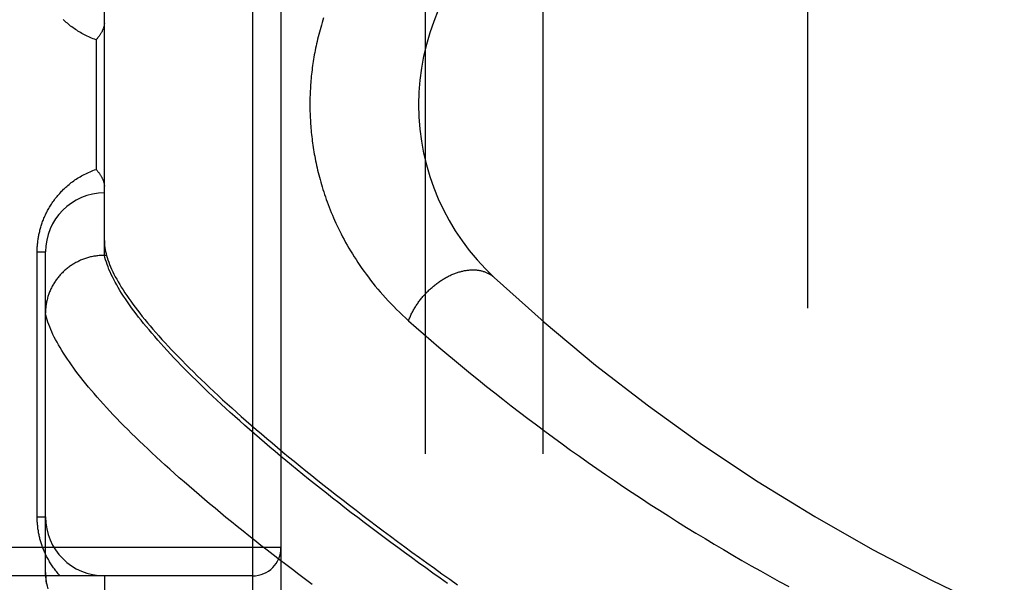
# Model space of a CAD drawing. Header units: inches. Extents: x 0 to 221, y 0 to 143.
# Tile 196 of 256: x 94.611 to 95.656, y 100.064 to 100.661. Entities that reach past the tile are written whole.
import ezdxf

# ---------------------------------------------------------------- set-up
doc = ezdxf.new("R2010")
doc.units = ezdxf.units.IN
doc.header["$LTSCALE"] = 12.142857
doc.header["$MEASUREMENT"] = 0
doc.linetypes.add('HIDDEN', pattern=[0.2, 0.1, -0.1])
for name, color, linetype in [('DEFAULT_2', 8, 'HIDDEN'), ('RIGHTHAND_DOOR_ASSEMBLY', 7, 'CONTINUOUS'), ('SUBPANEL', 7, 'CONTINUOUS')]:
    doc.layers.add(name, color=color, linetype=linetype)

msp = doc.modelspace()

# ---------------------------------------------------------------- linework, layer by layer
at = {"layer": 'DEFAULT_2', "color": 8, "linetype": 'HIDDEN'}
msp.add_line((95.4472, 103.9976), (95.4472, 34.8936), dxfattribs=at)
at = {"layer": 'RIGHTHAND_DOOR_ASSEMBLY', "color": 8, "linetype": 'HIDDEN'}
for p, q in [((94.858, 100.014), (94.858, 101.1272)), ((94.888, 101.0978), (94.888, 100.0434)), ((94.7005, 100.4106), (94.7005, 100.7306)), ((94.6917, 100.6393), (94.6917, 100.5018)), ((94.6292, 100.1331), (94.6292, 100.4143)), ((94.6292, 100.4143), (94.638, 100.4143)), ((94.638, 100.074), (94.638, 100.4143)), ((94.7005, 100.4106), (94.6993, 100.4106)), ((94.7028, 100.4106), (94.7005, 100.4106)), ((94.6292, 100.1331), (94.638, 100.1331)), ((94.888, 100.1006), (93.796, 100.1006)), ((94.858, 100.0706), (93.796, 100.0706)), ((94.638, 100.074), (94.638, 100.0716)), ((94.7005, 100.0706), (94.7005, 100.0128))]:
    msp.add_line(p, q, dxfattribs=at)
for points in [[(94.6917, 100.6393), (94.6901, 100.6399), (94.6885, 100.6405), (94.6869, 100.6411), (94.6854, 100.6418), (94.6839, 100.6424), (94.6824, 100.6431), (94.6809, 100.6438), (94.6794, 100.6446), (94.678, 100.6453), (94.6765, 100.6461), (94.6751, 100.6469), (94.6738, 100.6477), (94.6724, 100.6486), (94.6711, 100.6494), (94.6698, 100.6503), (94.6685, 100.6512), (94.6672, 100.6521), (94.666, 100.653), (94.6647, 100.6539), (94.6635, 100.6549), (94.6624, 100.6559), (94.6612, 100.6568), (94.6601, 100.6578), (94.659, 100.6588), (94.6579, 100.6598), (94.6568, 100.6609)], [(94.7005, 100.6569), (94.7005, 100.6565), (94.7004, 100.6561), (94.7004, 100.6557), (94.7004, 100.6553), (94.7003, 100.6548), (94.7002, 100.6544), (94.7001, 100.6539), (94.7, 100.6535), (94.6999, 100.653), (94.6997, 100.6525), (94.6996, 100.652), (94.6994, 100.6515), (94.6992, 100.651), (94.699, 100.6505), (94.6988, 100.6499), (94.6986, 100.6494), (94.6983, 100.6489), (94.698, 100.6483), (94.6978, 100.6478), (94.6974, 100.6472), (94.6971, 100.6467), (94.6968, 100.6461), (94.6964, 100.6456), (94.6961, 100.645), (94.6957, 100.6444), (94.6953, 100.6439), (94.6949, 100.6433), (94.6945, 100.6427), (94.694, 100.6422), (94.6936, 100.6416), (94.6931, 100.641), (94.6927, 100.6405), (94.6922, 100.6399), (94.6917, 100.6393)], [(94.9333, 100.6627), (94.9324, 100.6602), (94.9317, 100.6576), (94.9309, 100.655), (94.9302, 100.6525), (94.9295, 100.65), (94.9288, 100.6475), (94.9281, 100.645), (94.9275, 100.6425), (94.9269, 100.6401), (94.9263, 100.6376), (94.9258, 100.6352), (94.9253, 100.6328), (94.9248, 100.6304), (94.9243, 100.6281), (94.9239, 100.6257), (94.9234, 100.6234), (94.923, 100.621), (94.9226, 100.6187), (94.9223, 100.6164), (94.9219, 100.6141), (94.9216, 100.6119), (94.9213, 100.6096), (94.921, 100.6073), (94.9207, 100.6051), (94.9205, 100.6028), (94.9202, 100.6006), (94.92, 100.5984), (94.9198, 100.5962), (94.9197, 100.5939), (94.9195, 100.5917), (94.9193, 100.5895), (94.9192, 100.5873), (94.9191, 100.5851), (94.919, 100.5829), (94.9189, 100.5807), (94.9188, 100.5786), (94.9188, 100.5764), (94.9188, 100.5742), (94.9187, 100.572), (94.9187, 100.5698), (94.9188, 100.5676), (94.9188, 100.5654), (94.9188, 100.5632), (94.9189, 100.561), (94.919, 100.5588), (94.9191, 100.5566), (94.9192, 100.5544), (94.9193, 100.5522), (94.9195, 100.55), (94.9196, 100.5478), (94.9198, 100.5455), (94.92, 100.5433), (94.9202, 100.541), (94.9204, 100.5388), (94.9207, 100.5365), (94.921, 100.5343), (94.9212, 100.532), (94.9216, 100.5297), (94.9219, 100.5274), (94.9222, 100.5251), (94.9226, 100.5227), (94.923, 100.5204), (94.9234, 100.518), (94.9238, 100.5157), (94.9243, 100.5133), (94.9248, 100.5109), (94.9253, 100.5085), (94.9258, 100.506), (94.9263, 100.5036), (94.9269, 100.5011), (94.9275, 100.4986), (94.9282, 100.4961), (94.9288, 100.4935), (94.9295, 100.491), (94.9302, 100.4884), (94.931, 100.4858), (94.9318, 100.4832), (94.9326, 100.4806), (94.9334, 100.478), (94.9343, 100.4753), (94.9352, 100.4727), (94.9361, 100.47), (94.9371, 100.4673), (94.9381, 100.4645), (94.9392, 100.4618), (94.9403, 100.459), (94.9414, 100.4562), (94.9426, 100.4534), (94.9438, 100.4506), (94.945, 100.4478), (94.9463, 100.4449), (94.9477, 100.442), (94.9491, 100.4391), (94.9505, 100.4362), (94.952, 100.4333), (94.9535, 100.4303), (94.9551, 100.4273), (94.9567, 100.4243), (94.9584, 100.4213), (94.9602, 100.4183), (94.962, 100.4153), (94.9638, 100.4122), (94.9657, 100.4091), (94.9677, 100.4061), (94.9697, 100.403), (94.9718, 100.3999), (94.974, 100.3968), (94.9762, 100.3936), (94.9784, 100.3905), (94.9808, 100.3874), (94.9832, 100.3843), (94.9856, 100.3811), (94.9882, 100.378), (94.9907, 100.3749), (94.9934, 100.3718), (94.9961, 100.3686), (94.9989, 100.3655), (95.0018, 100.3624), (95.0047, 100.3594), (95.0077, 100.3563), (95.0107, 100.3533), (95.0138, 100.3502), (95.017, 100.3472), (95.0202, 100.3442), (95.0235, 100.3413)], [(94.6292, 100.4143), (94.6292, 100.4154), (94.6292, 100.4165), (94.6292, 100.4176), (94.6293, 100.4186), (94.6293, 100.4197), (94.6294, 100.4208), (94.6295, 100.4219), (94.6296, 100.4229), (94.6297, 100.424), (94.6298, 100.4251), (94.6299, 100.4262), (94.6301, 100.4273), (94.6303, 100.4284), (94.6304, 100.4295), (94.6306, 100.4306), (94.6308, 100.4317), (94.631, 100.4328), (94.6313, 100.4339), (94.6315, 100.435), (94.6318, 100.4361), (94.6321, 100.4373), (94.6324, 100.4384), (94.6327, 100.4396), (94.633, 100.4407), (94.6334, 100.4418), (94.6337, 100.443), (94.6341, 100.4442), (94.6345, 100.4453), (94.6349, 100.4465), (94.6354, 100.4477), (94.6358, 100.4488), (94.6363, 100.45), (94.6368, 100.4512), (94.6373, 100.4523), (94.6379, 100.4535), (94.6384, 100.4547), (94.639, 100.4559), (94.6396, 100.457), (94.6402, 100.4582), (94.6409, 100.4594), (94.6415, 100.4605), (94.6422, 100.4617), (94.6429, 100.4628), (94.6436, 100.464), (94.6444, 100.4651), (94.6451, 100.4663), (94.6459, 100.4674), (94.6467, 100.4686), (94.6476, 100.4697), (94.6484, 100.4708), (94.6493, 100.472), (94.6502, 100.4731), (94.6512, 100.4742), (94.6521, 100.4753), (94.6531, 100.4764), (94.6541, 100.4775), (94.6551, 100.4786), (94.6562, 100.4796), (94.6572, 100.4807), (94.6583, 100.4817), (94.6594, 100.4828), (94.6606, 100.4838), (94.6618, 100.4848), (94.663, 100.4858), (94.6642, 100.4868), (94.6654, 100.4878), (94.6667, 100.4887), (94.668, 100.4897), (94.6693, 100.4906), (94.6706, 100.4915), (94.672, 100.4924), (94.6734, 100.4932), (94.6748, 100.4941), (94.6762, 100.4949), (94.6777, 100.4957), (94.6792, 100.4965), (94.6807, 100.4972), (94.6822, 100.498), (94.6837, 100.4987), (94.6853, 100.4994), (94.6868, 100.5), (94.6884, 100.5007), (94.6901, 100.5013), (94.6917, 100.5018)], [(94.6917, 100.5018), (94.6922, 100.5013), (94.6927, 100.5007), (94.6931, 100.5001), (94.6936, 100.4996), (94.694, 100.499), (94.6945, 100.4984), (94.6949, 100.4979), (94.6953, 100.4973), (94.6957, 100.4967), (94.6961, 100.4962), (94.6964, 100.4956), (94.6968, 100.4951), (94.6971, 100.4945), (94.6974, 100.4939), (94.6978, 100.4934), (94.698, 100.4928), (94.6983, 100.4923), (94.6986, 100.4918), (94.6988, 100.4912), (94.699, 100.4907), (94.6992, 100.4902), (94.6994, 100.4897), (94.6996, 100.4892), (94.6997, 100.4887), (94.6999, 100.4882), (94.7, 100.4877), (94.7001, 100.4873), (94.7002, 100.4868), (94.7003, 100.4863), (94.7004, 100.4859), (94.7004, 100.4855), (94.7004, 100.4851), (94.7005, 100.4846), (94.7005, 100.4842)], [(94.7005, 100.4265), (94.7005, 100.4247), (94.7006, 100.4228), (94.7008, 100.4208), (94.7011, 100.4188), (94.7014, 100.4168), (94.7018, 100.4148), (94.7023, 100.4127), (94.7028, 100.4106)], [(94.6993, 100.4106), (94.6982, 100.4105), (94.6971, 100.4105), (94.6959, 100.4104), (94.6948, 100.4103), (94.6937, 100.4102), (94.6926, 100.4101), (94.6915, 100.4099), (94.6903, 100.4098), (94.6892, 100.4096), (94.6881, 100.4094), (94.687, 100.4091), (94.6859, 100.4089), (94.6848, 100.4086), (94.6837, 100.4083), (94.6827, 100.408), (94.6816, 100.4077), (94.6805, 100.4074), (94.6794, 100.407), (94.6784, 100.4066), (94.6773, 100.4062), (94.6763, 100.4058), (94.6752, 100.4054), (94.6742, 100.4049), (94.6732, 100.4044), (94.6722, 100.4039), (94.6712, 100.4034), (94.6702, 100.4029), (94.6692, 100.4024), (94.6682, 100.4018), (94.6673, 100.4012), (94.6663, 100.4006), (94.6654, 100.4), (94.6645, 100.3994), (94.6635, 100.3987), (94.6626, 100.3981), (94.6617, 100.3974), (94.6609, 100.3967), (94.66, 100.396), (94.6591, 100.3953), (94.6583, 100.3945), (94.6575, 100.3938), (94.6567, 100.393), (94.6559, 100.3922), (94.6551, 100.3914), (94.6543, 100.3906), (94.6536, 100.3898), (94.6528, 100.389), (94.6521, 100.3881), (94.6514, 100.3873), (94.6507, 100.3864), (94.65, 100.3855), (94.6494, 100.3846), (94.6487, 100.3837), (94.6481, 100.3828), (94.6475, 100.3819), (94.6469, 100.3809), (94.6463, 100.38), (94.6458, 100.379), (94.6452, 100.378), (94.6447, 100.377), (94.6442, 100.3761), (94.6437, 100.3751), (94.6433, 100.3741), (94.6428, 100.373), (94.6424, 100.372), (94.642, 100.371), (94.6416, 100.3699), (94.6412, 100.3689), (94.6409, 100.3679), (94.6406, 100.3668), (94.6402, 100.3657), (94.64, 100.3647), (94.6397, 100.3636), (94.6394, 100.3625), (94.6392, 100.3614), (94.639, 100.3604), (94.6388, 100.3593), (94.6386, 100.3582), (94.6385, 100.3571), (94.6383, 100.356), (94.6382, 100.3549), (94.6381, 100.3538), (94.6381, 100.3527), (94.638, 100.3516), (94.638, 100.3505), (94.638, 100.3494)], [(94.7034, 100.4008), (94.7026, 100.4033), (94.7018, 100.4058), (94.7011, 100.4082), (94.7005, 100.4106)], [(94.7028, 100.4106), (94.7035, 100.4082), (94.7043, 100.4059), (94.7051, 100.4034), (94.7061, 100.401), (94.7071, 100.3985), (94.7082, 100.3959), (94.7095, 100.3933), (94.7107, 100.3907), (94.7121, 100.388), (94.7136, 100.3853), (94.7152, 100.3825), (94.7168, 100.3797), (94.7185, 100.3769), (94.7203, 100.374), (94.7223, 100.371), (94.7243, 100.368), (94.7263, 100.365), (94.7285, 100.3619), (94.7308, 100.3588), (94.7331, 100.3557), (94.7356, 100.3524), (94.7381, 100.3492), (94.7407, 100.3459), (94.7434, 100.3425), (94.7462, 100.3392), (94.7491, 100.3357), (94.7521, 100.3322), (94.7552, 100.3287), (94.7583, 100.3252), (94.7616, 100.3215), (94.7649, 100.3179), (94.7684, 100.3142), (94.7719, 100.3104), (94.7755, 100.3066), (94.7792, 100.3028), (94.783, 100.2989), (94.7869, 100.295), (94.7909, 100.291), (94.795, 100.287), (94.7991, 100.2829), (94.8034, 100.2788), (94.8078, 100.2746), (94.8122, 100.2704), (94.8168, 100.2662), (94.8214, 100.2619), (94.8261, 100.2575), (94.8309, 100.2531), (94.8358, 100.2487), (94.8408, 100.2442), (94.8459, 100.2397), (94.8511, 100.2352), (94.8564, 100.2305), (94.8618, 100.2259), (94.8673, 100.2212), (94.8729, 100.2164), (94.8785, 100.2117), (94.8843, 100.2068), (94.8901, 100.2019), (94.8961, 100.197), (94.9021, 100.1921), (94.9083, 100.1871), (94.9145, 100.182), (94.9208, 100.1769), (94.9273, 100.1718), (94.9338, 100.1666), (94.9404, 100.1614), (94.9471, 100.1562), (94.9539, 100.1509), (94.9608, 100.1455), (94.9678, 100.1402), (94.9749, 100.1347), (94.9821, 100.1293), (94.9894, 100.1238), (94.9967, 100.1183), (95.0042, 100.1127), (95.0117, 100.1071), (95.0194, 100.1015), (95.0271, 100.0958), (95.035, 100.0901), (95.0429, 100.0844), (95.0509, 100.0786), (95.059, 100.0728), (95.0672, 100.067), (95.0755, 100.0612)], [(95.0649, 100.0626), (95.0571, 100.0681), (95.0494, 100.0735), (95.0418, 100.079), (95.0342, 100.0844), (95.0267, 100.0899), (95.0193, 100.0953), (95.012, 100.1007), (95.0047, 100.106), (94.9975, 100.1113), (94.9904, 100.1167), (94.9834, 100.1219), (94.9764, 100.1272), (94.9695, 100.1324), (94.9627, 100.1376), (94.956, 100.1428), (94.9494, 100.148), (94.9428, 100.1531), (94.9363, 100.1582), (94.9299, 100.1632), (94.9236, 100.1683), (94.9174, 100.1733), (94.9113, 100.1782), (94.9052, 100.1831), (94.8992, 100.188), (94.8933, 100.1929), (94.8875, 100.1977), (94.8818, 100.2025), (94.8762, 100.2073), (94.8706, 100.212), (94.8652, 100.2167), (94.8598, 100.2213), (94.8545, 100.2259), (94.8493, 100.2305), (94.8442, 100.235), (94.8392, 100.2395), (94.8342, 100.2439), (94.8294, 100.2483), (94.8246, 100.2527), (94.8199, 100.2571), (94.8153, 100.2613), (94.8108, 100.2656), (94.8064, 100.2698), (94.8021, 100.274), (94.7979, 100.2781), (94.7937, 100.2822), (94.7896, 100.2862), (94.7857, 100.2902), (94.7818, 100.2942), (94.778, 100.2981), (94.7743, 100.302), (94.7707, 100.3058), (94.7672, 100.3096), (94.7637, 100.3134), (94.7604, 100.3171), (94.7571, 100.3208), (94.7539, 100.3244), (94.7508, 100.328), (94.7479, 100.3315), (94.7449, 100.335), (94.7421, 100.3384), (94.7394, 100.3418), (94.7368, 100.3452), (94.7342, 100.3485), (94.7318, 100.3518), (94.7294, 100.355), (94.7271, 100.3582), (94.7249, 100.3614), (94.7228, 100.3645), (94.7208, 100.3675), (94.7188, 100.3706), (94.717, 100.3735), (94.7152, 100.3765), (94.7136, 100.3793), (94.712, 100.3822), (94.7105, 100.385), (94.7091, 100.3877), (94.7078, 100.3904), (94.7066, 100.3931), (94.7054, 100.3957), (94.7044, 100.3983), (94.7034, 100.4008)], [(95.0235, 100.3413), (95.0239, 100.3423), (95.0243, 100.3433), (95.0247, 100.3442), (95.0251, 100.3452), (95.0255, 100.3462), (95.026, 100.3472), (95.0264, 100.3482), (95.0269, 100.3492), (95.0274, 100.3501), (95.0279, 100.3511), (95.0285, 100.3521), (95.029, 100.3531), (95.0296, 100.354), (95.0301, 100.355), (95.0307, 100.3559), (95.0313, 100.3569), (95.0319, 100.3578), (95.0326, 100.3588), (95.0332, 100.3597), (95.0338, 100.3606), (95.0345, 100.3615), (95.0352, 100.3624), (95.0359, 100.3634), (95.0366, 100.3643), (95.0373, 100.3651), (95.038, 100.366), (95.0388, 100.3669), (95.0395, 100.3678), (95.0403, 100.3686), (95.041, 100.3695), (95.0418, 100.3703), (95.0426, 100.3711), (95.0434, 100.372), (95.0442, 100.3728), (95.045, 100.3736), (95.0459, 100.3743), (95.0467, 100.3751), (95.0476, 100.3759), (95.0484, 100.3766), (95.0493, 100.3774), (95.0501, 100.3781), (95.051, 100.3788), (95.0519, 100.3795), (95.0528, 100.3802), (95.0537, 100.3809), (95.0546, 100.3816), (95.0555, 100.3822), (95.0564, 100.3828), (95.0573, 100.3835), (95.0583, 100.3841), (95.0592, 100.3847), (95.0601, 100.3853), (95.061, 100.3858), (95.062, 100.3864), (95.0629, 100.3869), (95.0639, 100.3874), (95.0648, 100.3879), (95.0658, 100.3884), (95.0667, 100.3889), (95.0677, 100.3893), (95.0687, 100.3898), (95.0696, 100.3902), (95.0706, 100.3906), (95.0715, 100.391), (95.0725, 100.3914), (95.0734, 100.3917), (95.0744, 100.3921), (95.0754, 100.3924), (95.0763, 100.3927), (95.0773, 100.393), (95.0782, 100.3933), (95.0792, 100.3935), (95.0801, 100.3938), (95.0811, 100.394), (95.082, 100.3942), (95.083, 100.3944), (95.0839, 100.3945), (95.0848, 100.3947), (95.0858, 100.3948), (95.0867, 100.3949), (95.0876, 100.395), (95.0885, 100.3951), (95.0894, 100.3952), (95.0903, 100.3952), (95.0912, 100.3952), (95.0921, 100.3952), (95.093, 100.3952), (95.0939, 100.3952), (95.0947, 100.3951), (95.0956, 100.3951), (95.0964, 100.395), (95.0973, 100.3949), (95.0981, 100.3948), (95.099, 100.3946), (95.0998, 100.3945), (95.1006, 100.3943), (95.1014, 100.3941), (95.1022, 100.3939), (95.1029, 100.3936), (95.1037, 100.3934), (95.1045, 100.3931), (95.1052, 100.3929), (95.106, 100.3926), (95.1067, 100.3922), (95.1074, 100.3919), (95.1081, 100.3916), (95.1088, 100.3912), (95.1095, 100.3908), (95.1101, 100.3904), (95.1108, 100.39), (95.1114, 100.3896), (95.112, 100.3891), (95.1126, 100.3886), (95.1132, 100.3882), (95.1138, 100.3877), (95.1144, 100.3871)], [(94.6728, 100.2846), (94.6703, 100.2879), (94.6679, 100.2911), (94.6655, 100.2943), (94.6633, 100.2975), (94.6612, 100.3006), (94.6591, 100.3037), (94.6571, 100.3067), (94.6553, 100.3097), (94.6535, 100.3127), (94.6518, 100.3156), (94.6502, 100.3184), (94.6487, 100.3213), (94.6473, 100.324), (94.6459, 100.3268), (94.6447, 100.3294), (94.6435, 100.3321), (94.6425, 100.3347), (94.6415, 100.3372), (94.6406, 100.3398), (94.6398, 100.3422), (94.6391, 100.3446), (94.6385, 100.347), (94.638, 100.3494)], [(95.0235, 100.3413), (95.0315, 100.3342), (95.0395, 100.3272), (95.0476, 100.3202), (95.0558, 100.3133), (95.064, 100.3063), (95.0723, 100.2993), (95.0807, 100.2924), (95.0892, 100.2854), (95.0977, 100.2785), (95.1063, 100.2716), (95.115, 100.2647), (95.1237, 100.2579), (95.1325, 100.251), (95.1414, 100.2442), (95.1503, 100.2374), (95.1592, 100.2307), (95.1683, 100.224), (95.1773, 100.2173), (95.1865, 100.2106), (95.1956, 100.204), (95.2049, 100.1974), (95.2141, 100.1909), (95.2234, 100.1844), (95.2328, 100.178), (95.2422, 100.1716), (95.2517, 100.1652), (95.2611, 100.1589), (95.2707, 100.1526), (95.2802, 100.1464), (95.2898, 100.1402), (95.2994, 100.1341), (95.3091, 100.128), (95.3188, 100.122), (95.3285, 100.116), (95.3383, 100.1101), (95.348, 100.1043), (95.3578, 100.0985), (95.3677, 100.0927), (95.3775, 100.087), (95.3874, 100.0813), (95.3973, 100.0758), (95.4072, 100.0702), (95.4172, 100.0647), (95.4272, 100.0593)], [(94.9211, 100.0615), (94.914, 100.0668), (94.907, 100.0721), (94.9001, 100.0773), (94.8932, 100.0825), (94.8865, 100.0876), (94.8798, 100.0928), (94.8732, 100.0979), (94.8667, 100.1029), (94.8603, 100.108), (94.854, 100.113), (94.8478, 100.1179), (94.8416, 100.1229), (94.8356, 100.1278), (94.8296, 100.1326), (94.8237, 100.1375), (94.818, 100.1423), (94.8123, 100.147), (94.8067, 100.1517), (94.8011, 100.1564), (94.7957, 100.161), (94.7904, 100.1656), (94.7851, 100.1702), (94.78, 100.1747), (94.7749, 100.1792), (94.77, 100.1837), (94.7651, 100.1881), (94.7603, 100.1924), (94.7556, 100.1968), (94.751, 100.201), (94.7465, 100.2053), (94.7421, 100.2095), (94.7377, 100.2136), (94.7335, 100.2178), (94.7293, 100.2218), (94.7253, 100.2259), (94.7213, 100.2299), (94.7174, 100.2338), (94.7137, 100.2377), (94.71, 100.2416), (94.7064, 100.2454), (94.7029, 100.2492), (94.6994, 100.2529), (94.6961, 100.2566), (94.6929, 100.2602), (94.6897, 100.2639), (94.6867, 100.2674), (94.6837, 100.2709), (94.6808, 100.2744), (94.6781, 100.2778), (94.6754, 100.2812), (94.6728, 100.2846)], [(94.6535, 100.0706), (94.6526, 100.0716), (94.6516, 100.0727), (94.6507, 100.0737), (94.6499, 100.0748), (94.649, 100.0758), (94.6482, 100.0769), (94.6474, 100.078), (94.6466, 100.0791), (94.6458, 100.0801), (94.6451, 100.0812), (94.6444, 100.0823), (94.6437, 100.0834), (94.643, 100.0845), (94.6423, 100.0856), (94.6417, 100.0867), (94.641, 100.0878), (94.6404, 100.0889), (94.6398, 100.09), (94.6392, 100.0911), (94.6387, 100.0922), (94.6381, 100.0934), (94.6376, 100.0945), (94.6371, 100.0956), (94.6366, 100.0967), (94.6362, 100.0978), (94.6357, 100.0989), (94.6353, 100.1), (94.6349, 100.1012), (94.6345, 100.1023), (94.6341, 100.1034), (94.6337, 100.1045), (94.6334, 100.1056), (94.633, 100.1067), (94.6327, 100.1077), (94.6324, 100.1088), (94.6321, 100.1099), (94.6319, 100.111), (94.6316, 100.1121), (94.6314, 100.1131), (94.6311, 100.1142), (94.6309, 100.1153), (94.6307, 100.1163), (94.6305, 100.1174), (94.6304, 100.1184), (94.6302, 100.1195), (94.63, 100.1205), (94.6299, 100.1216), (94.6298, 100.1226), (94.6297, 100.1237), (94.6296, 100.1247), (94.6295, 100.1258), (94.6294, 100.1268), (94.6293, 100.1278), (94.6293, 100.1289), (94.6292, 100.1299), (94.6292, 100.131), (94.6292, 100.132), (94.6292, 100.1331)], [(94.6408, 100.0569), (94.6401, 100.0595), (94.6395, 100.062), (94.639, 100.0645), (94.6386, 100.067), (94.6383, 100.0693), (94.6381, 100.0717), (94.638, 100.074)], [(94.638, 100.0716), (94.6382, 100.0686), (94.6384, 100.0655), (94.6387, 100.0624)], [(94.6381, 100.0706), (94.6381, 100.0695), (94.6382, 100.0684), (94.6383, 100.0673), (94.6385, 100.0662), (94.6386, 100.0651), (94.6388, 100.064), (94.639, 100.0629)]]:
    msp.add_lwpolyline(points, dxfattribs=at)
for centre, radius, start, end in [((95.2842, 100.5706), 0.25, 132.7959, 227.2041), ((94.7005, 100.4143), 0.0625, 90, 180), ((96.4732, 101.8547), 2, 227.2041, 259.6658), ((94.7005, 100.1331), 0.0625, 180, 270), ((94.858, 100.1006), 0.03, 270, 360)]:
    msp.add_arc(centre, radius, start, end, dxfattribs=at)
at = {"layer": 'SUBPANEL', "color": 8, "linetype": 'HIDDEN'}
for p, q in [((95.041, 101.4143), (95.041, 37.4768)), ((95.166, 101.4143), (95.166, 37.4768))]:
    msp.add_line(p, q, dxfattribs=at)

doc.saveas('drawing.dxf')
